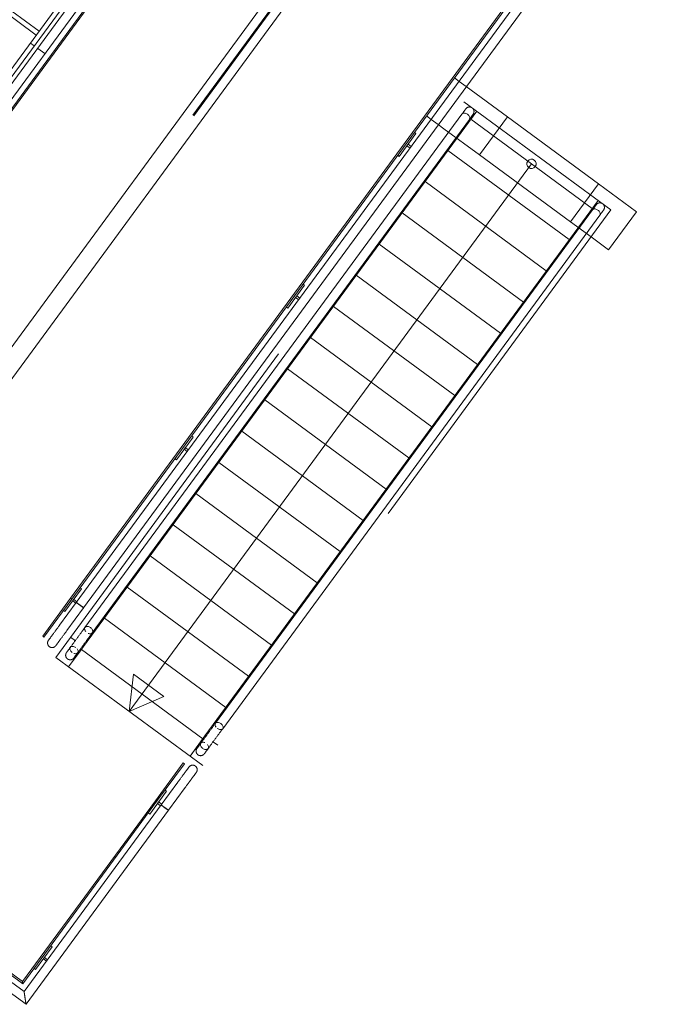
# Model space of a CAD drawing. Header units: metres. Extents: x 135583 to 135939, y 457896 to 458258.
# Tile 69 of 256: x 135667.82 to 135671.2, y 458014.54 to 458019.77. Entities that reach past the tile are written whole.
import ezdxf

# ---------------------------------------------------------------- set-up
doc = ezdxf.new("R2010")
doc.units = ezdxf.units.M
doc.linetypes.add('Hidden', pattern=[4, 2, -2])
doc.layers.add('NIEUWE INSTALLATIE', color=250, linetype='Continuous', lineweight=0)

msp = doc.modelspace()

# ---------------------------------------------------------------- linework, layer by layer
at = {"layer": 'NIEUWE INSTALLATIE'}
for p, q in [((135665.4757, 458016.38), (135674.9488, 458029.2742)), ((135665.4962, 458016.3649), (135674.9693, 458029.2591)), ((135674.8683, 458029.0851), (135665.4672, 458016.289)), ((135665.5348, 458016.2993), (135674.9073, 458029.0565)), ((135676.3756, 458027.9777), (135668.0866, 458016.6953)), ((135668.0931, 458016.6906), (135676.3821, 458027.973)), ((135676.4063, 458027.9552), (135668.1173, 458016.6728)), ((135668.1562, 458016.6442), (135676.4452, 458027.9266)), ((135666.3304, 458016.0647), (135669.9971, 458021.0556)), ((135666.411, 458016.0055), (135670.0777, 458020.9964)), ((135667.9195, 458019.7063), (135667.5978, 458019.9426)), ((135668.2346, 458019.9233), (135667.5667, 458019.0143)), ((135667.5732, 458019.0096), (135668.241, 458019.9186)), ((135667.9044, 458019.6858), (135667.5827, 458019.9221)), ((135670.1263, 458019.4581), (135670.1517, 458019.4395)), ((135670.1263, 458019.4581), (135670.1517, 458019.4395)), ((135670.1888, 458019.4122), (135670.4084, 458019.2509)), ((135670.1888, 458019.4122), (135670.4084, 458019.2509)), ((135670.2449, 458019.2817), (135668.1557, 458016.438)), ((135670.1663, 458019.2662), (135668.1634, 458016.54)), ((135670.0036, 458019.238), (135669.9783, 458019.2566)), ((135670.0036, 458019.238), (135669.9783, 458019.2566)), ((135668.2024, 458016.5114), (135670.2058, 458019.2383)), ((135670.071, 458019.1885), (135670.0408, 458019.2107)), ((135670.071, 458019.1885), (135670.0408, 458019.2107)), ((135670.8582, 458018.7653), (135670.2135, 458019.2389)), ((135670.3344, 458019.1501), (135670.4084, 458019.2509)), ((135670.3344, 458019.1501), (135670.4084, 458019.2509)), ((135670.4084, 458019.2509), (135670.8919, 458018.8956)), ((135670.4084, 458019.2509), (135670.8919, 458018.8956)), ((135669.9218, 458019.1628), (135669.833, 458019.0419)), ((135669.9137, 458019.1687), (135669.9218, 458019.1628)), ((135669.8744, 458019.0983), (135669.8803, 458019.1063)), ((135669.891, 458019.0861), (135669.8744, 458019.0983)), ((135669.8803, 458019.1063), (135669.8969, 458019.0942)), ((135669.833, 458019.0419), (135669.8249, 458019.0478)), ((135670.7365, 458018.5996), (135670.0918, 458019.0733)), ((135670.5359, 458019.0021), (135668.3988, 458016.0933)), ((135670.6148, 458018.434), (135669.9701, 458018.9076)), ((135670.8919, 458018.8956), (135670.8179, 458018.7949)), ((135670.8919, 458018.8956), (135670.8179, 458018.7949)), ((135670.8919, 458018.8956), (135671.0934, 458018.7476)), ((135670.8919, 458018.8956), (135671.0934, 458018.7476)), ((135668.8004, 458015.9643), (135670.8896, 458018.808)), ((135670.8596, 458018.7574), (135668.8568, 458016.0312)), ((135670.4931, 458018.2683), (135669.8484, 458018.742)), ((135671.0934, 458018.7476), (135670.9454, 458018.5461)), ((135671.0934, 458018.7476), (135670.9454, 458018.5461)), ((135668.8952, 458016.0019), (135670.8986, 458018.7288)), ((135670.3714, 458018.1027), (135669.7267, 458018.5763)), ((135670.9454, 458018.5461), (135670.8527, 458018.6142)), ((135670.9454, 458018.5461), (135670.8527, 458018.6142)), ((135670.2497, 458017.937), (135669.605, 458018.4107)), ((135669.3297, 458018.3569), (135669.2409, 458018.236)), ((135669.3217, 458018.3628), (135669.3297, 458018.3569)), ((135669.2823, 458018.2924), (135669.2883, 458018.3005)), ((135669.2989, 458018.2802), (135669.2823, 458018.2924)), ((135669.2883, 458018.3005), (135669.3048, 458018.2883)), ((135669.2409, 458018.236), (135669.2328, 458018.2419)), ((135670.128, 458017.7714), (135669.4833, 458018.245)), ((135670.0063, 458017.6057), (135669.3616, 458018.0794)), ((135669.8846, 458017.4401), (135669.2399, 458017.9137)), ((135669.7629, 458017.2744), (135669.1182, 458017.7481)), ((135669.6412, 458017.1087), (135668.9965, 458017.5824)), ((135668.7376, 458017.551), (135668.6488, 458017.4301)), ((135668.7296, 458017.5569), (135668.7376, 458017.551)), ((135668.6903, 458017.4865), (135668.6962, 458017.4946)), ((135668.7068, 458017.4744), (135668.6903, 458017.4865)), ((135668.6962, 458017.4946), (135668.7127, 458017.4824)), ((135668.6488, 458017.4301), (135668.6408, 458017.436)), ((135669.5195, 458016.9431), (135668.8748, 458017.4167)), ((135669.3978, 458016.7774), (135668.7531, 458017.2511)), ((135669.2761, 458016.6118), (135668.6314, 458017.0854)), ((135669.1544, 458016.4461), (135668.5097, 458016.9198)), ((135668.1456, 458016.7451), (135668.0568, 458016.6242)), ((135668.1375, 458016.751), (135668.1456, 458016.7451)), ((135669.0327, 458016.2805), (135668.3879, 458016.7541)), ((135667.9386, 458016.4938), (135668.0867, 458016.6953)), ((135668.0931, 458016.6906), (135668.0866, 458016.6953)), ((135668.0867, 458016.6953), (135668.0931, 458016.6906)), ((135668.0931, 458016.6906), (135667.9451, 458016.4891)), ((135668.0285, 458016.5519), (135668.1173, 458016.6728)), ((135668.1562, 458016.6442), (135668.0674, 458016.5233)), ((135668.0982, 458016.6806), (135668.1041, 458016.6887)), ((135668.1147, 458016.6685), (135668.0982, 458016.6806)), ((135668.1041, 458016.6887), (135668.1207, 458016.6765)), ((135668.1229, 458016.6687), (135668.1199, 458016.6709)), ((135668.0568, 458016.6242), (135668.0487, 458016.6301)), ((135668.911, 458016.1148), (135668.2662, 458016.5885)), ((135668.0285, 458016.5519), (135668.0279, 458016.5511)), ((135667.9451, 458016.4891), (135667.9386, 458016.4938)), ((135668.0872, 458016.4883), (135668.1137, 458016.4688)), ((135668.2021, 458016.511), (135668.2023, 458016.5114)), ((135668.1557, 458016.438), (135668.0766, 458016.3304)), ((135668.1493, 458016.4426), (135668.1557, 458016.438)), ((135668.1445, 458016.4228), (135668.0766, 458016.3304)), ((135668.7893, 458015.9492), (135668.1445, 458016.4228)), ((135665.4672, 458016.289), (135667.85, 458014.5384)), ((135667.8397, 458014.6059), (135665.5348, 458016.2993)), ((135665.5768, 458016.3057), (135667.8333, 458014.6479)), ((135667.8315, 458014.6591), (135665.588, 458016.3074)), ((135668.3988, 458016.0933), (135668.4208, 458016.2921)), ((135668.5819, 458016.1737), (135668.4208, 458016.2921)), ((135668.3988, 458016.0933), (135668.5819, 458016.1737)), ((135668.8567, 458016.0312), (135668.8565, 458016.0309)), ((135668.7214, 458015.8568), (135668.8004, 458015.9643)), ((135668.808, 458015.9587), (135668.8004, 458015.9643)), ((135668.7214, 458015.8568), (135668.7893, 458015.9492)), ((135668.8689, 458015.914), (135668.8411, 458015.9344)), ((135668.5373, 458015.6197), (135668.6853, 458015.8212)), ((135668.6918, 458015.8164), (135668.5438, 458015.615)), ((135668.6853, 458015.8212), (135668.6918, 458015.8164)), ((135668.5679, 458015.5972), (135668.6567, 458015.7181)), ((135668.5962, 458015.6695), (135668.5074, 458015.5486)), ((135668.5882, 458015.6754), (135668.5962, 458015.6695)), ((135668.6957, 458015.6895), (135668.6069, 458015.5686)), ((135668.6957, 458015.6895), (135668.6963, 458015.6903)), ((135668.5373, 458015.6197), (135667.8315, 458014.6591)), ((135667.8333, 458014.6479), (135668.5437, 458015.615)), ((135668.568, 458015.5972), (135667.8397, 458014.6059)), ((135668.5373, 458015.6197), (135668.5437, 458015.615)), ((135668.5438, 458015.615), (135668.5373, 458015.6197)), ((135668.5489, 458015.605), (135668.5548, 458015.6131)), ((135668.5654, 458015.5929), (135668.5489, 458015.605)), ((135668.5548, 458015.6131), (135668.5713, 458015.6009)), ((135668.568, 458015.5972), (135668.5686, 458015.5967)), ((135667.85, 458014.5384), (135668.6069, 458015.5686)), ((135668.5074, 458015.5486), (135668.4993, 458015.5545)), ((135668.5737, 458015.593), (135668.5776, 458015.5901)), ((135668.5824, 458015.5866), (135668.6069, 458015.5686)), ((135668.5874, 458015.5829), (135668.5924, 458015.5792)), ((135667.9896, 458014.8438), (135667.9008, 458014.7229)), ((135667.9815, 458014.8497), (135667.9896, 458014.8438)), ((135667.9422, 458014.7793), (135667.9481, 458014.7874)), ((135667.9588, 458014.7672), (135667.9422, 458014.7793)), ((135667.9481, 458014.7874), (135667.9647, 458014.7752)), ((135667.9008, 458014.7229), (135667.8927, 458014.7288)), ((135667.8333, 458014.6479), (135667.8315, 458014.6591))]:
    msp.add_line(p, q, dxfattribs=at)
at = {"layer": 'NIEUWE INSTALLATIE', "linetype": 'Hidden'}
for p, q in [((135666.3684, 458016.0368), (135670.0351, 458021.0277)), ((135666.3729, 458016.0335), (135670.0396, 458021.0243)), ((135667.8736, 458019.6438), (135667.894, 458019.6288)), ((135667.8736, 458019.6438), (135667.894, 458019.6288)), ((135667.9122, 458019.6154), (135667.9492, 458019.5882)), ((135667.9122, 458019.6154), (135667.9492, 458019.5882)), ((135670.1517, 458019.4394), (135670.1888, 458019.4122)), ((135670.1517, 458019.4394), (135670.1888, 458019.4122)), ((135670.1517, 458019.4394), (135670.1888, 458019.4122)), ((135670.1517, 458019.4394), (135670.1888, 458019.4122)), ((135668.008, 458016.3805), (135670.1764, 458019.332)), ((135670.1764, 458019.332), (135670.9581, 458018.7577)), ((135670.0407, 458019.2108), (135670.0037, 458019.238)), ((135670.0407, 458019.2108), (135670.0037, 458019.238)), ((135670.0407, 458019.2108), (135670.0037, 458019.238)), ((135670.0407, 458019.2108), (135670.0037, 458019.238)), ((135670.2604, 458019.0494), (135670.071, 458019.1885)), ((135670.2604, 458019.0494), (135670.071, 458019.1885)), ((135670.2604, 458019.0494), (135670.071, 458019.1885)), ((135670.2604, 458019.0494), (135670.071, 458019.1885)), ((135670.2604, 458019.0494), (135670.3344, 458019.1501)), ((135670.2604, 458019.0494), (135670.3344, 458019.1501)), ((135670.2604, 458019.0494), (135670.3344, 458019.1501)), ((135670.2604, 458019.0494), (135670.3344, 458019.1501)), ((135670.7439, 458018.6942), (135670.2604, 458019.0494)), ((135670.7439, 458018.6942), (135670.2604, 458019.0494)), ((135670.7439, 458018.6942), (135670.2604, 458019.0494)), ((135670.7439, 458018.6942), (135670.2604, 458019.0494)), ((135670.8179, 458018.7949), (135670.7439, 458018.6942)), ((135670.8179, 458018.7949), (135670.7439, 458018.6942)), ((135670.8179, 458018.7949), (135670.7439, 458018.6942)), ((135670.8179, 458018.7949), (135670.7439, 458018.6942)), ((135670.9581, 458018.7577), (135668.7897, 458015.8062)), ((135670.8527, 458018.6143), (135670.7439, 458018.6942)), ((135670.8527, 458018.6143), (135670.7439, 458018.6942)), ((135670.8527, 458018.6143), (135670.7439, 458018.6942)), ((135670.8527, 458018.6143), (135670.7439, 458018.6942)), ((135668.7897, 458015.8062), (135668.008, 458016.3805))]:
    msp.add_line(p, q, dxfattribs=at)
at = {"layer": 'NIEUWE INSTALLATIE', "flags": 128}
for points in [[(135670.1869, 458019.2943), (135670.1869, 458019.2942), (135670.1868, 458019.294), (135670.1865, 458019.2937), (135670.1862, 458019.2932), (135670.1858, 458019.2927), (135670.1852, 458019.2919), (135670.1846, 458019.2911), (135670.1839, 458019.2902), (135670.1831, 458019.2891), (135670.1823, 458019.2879), (135670.1813, 458019.2866), (135670.1802, 458019.2852), (135670.1791, 458019.2836), (135670.1779, 458019.2819), (135670.1766, 458019.2802), (135670.1752, 458019.2783), (135670.1738, 458019.2763), (135670.1722, 458019.2743), (135670.1706, 458019.2721), (135670.169, 458019.2698), (135670.1673, 458019.2675), (135670.1666, 458019.2665)], [(135670.1832, 458019.2891), (135670.1838, 458019.29), (135670.1845, 458019.291), (135670.1851, 458019.2918), (135670.1857, 458019.2925), (135670.1861, 458019.2931), (135670.1865, 458019.2936), (135670.1867, 458019.294), (135670.1869, 458019.2942), (135670.1869, 458019.2943)], [(135670.1869, 458019.2943), (135670.1875, 458019.295), (135670.1881, 458019.2958), (135670.1888, 458019.2965), (135670.1895, 458019.2972), (135670.1902, 458019.2978), (135670.1909, 458019.2985), (135670.1916, 458019.2991), (135670.1924, 458019.2997), (135670.1932, 458019.3002), (135670.194, 458019.3007), (135670.1949, 458019.3012), (135670.1957, 458019.3016), (135670.1966, 458019.302), (135670.1975, 458019.3024), (135670.1984, 458019.3027), (135670.1993, 458019.303), (135670.2003, 458019.3033), (135670.2012, 458019.3035), (135670.2021, 458019.3037), (135670.2031, 458019.3039), (135670.2041, 458019.304), (135670.205, 458019.3041), (135670.206, 458019.3041), (135670.207, 458019.3041), (135670.2079, 458019.3041), (135670.2089, 458019.304), (135670.2098, 458019.3039), (135670.2108, 458019.3037), (135670.2117, 458019.3035), (135670.2127, 458019.3033), (135670.2136, 458019.303), (135670.2145, 458019.3027), (135670.2154, 458019.3024), (135670.2163, 458019.302), (135670.2172, 458019.3016), (135670.218, 458019.3011), (135670.2189, 458019.3006), (135670.2195, 458019.3003)], [(135670.2058, 458019.2383), (135670.2073, 458019.2403), (135670.209, 458019.2426), (135670.2106, 458019.2449), (135670.2121, 458019.247), (135670.2136, 458019.249), (135670.215, 458019.2509), (135670.2163, 458019.2527), (135670.2176, 458019.2544), (135670.2188, 458019.256), (135670.2198, 458019.2575), (135670.2208, 458019.2588), (135670.2217, 458019.2601), (135670.2226, 458019.2612), (135670.2233, 458019.2622), (135670.2239, 458019.2631), (135670.2245, 458019.2638), (135670.225, 458019.2644), (135670.2253, 458019.2649), (135670.2256, 458019.2653), (135670.2258, 458019.2655), (135670.2259, 458019.2657)], [(135670.2259, 458019.2657), (135670.2258, 458019.2656), (135670.2257, 458019.2654), (135670.2254, 458019.2651), (135670.2251, 458019.2646), (135670.2247, 458019.2641), (135670.2242, 458019.2634), (135670.2236, 458019.2625), (135670.2229, 458019.2616), (135670.2221, 458019.2605), (135670.2218, 458019.2601)], [(135670.2219, 458019.2985), (135670.2222, 458019.2982), (135670.2229, 458019.2976), (135670.2236, 458019.2969), (135670.2243, 458019.2962), (135670.2249, 458019.2955), (135670.2255, 458019.2947), (135670.2261, 458019.2939), (135670.2266, 458019.2931), (135670.2272, 458019.2923), (135670.2276, 458019.2915), (135670.2281, 458019.2906), (135670.2285, 458019.2897), (135670.2289, 458019.2889), (135670.2292, 458019.2879), (135670.2295, 458019.287), (135670.2298, 458019.2861), (135670.23, 458019.2852), (135670.2302, 458019.2842), (135670.2303, 458019.2833), (135670.2304, 458019.2823), (135670.2305, 458019.2813), (135670.2305, 458019.2804), (135670.2305, 458019.2794), (135670.2305, 458019.2784), (135670.2304, 458019.2775), (135670.2303, 458019.2765), (135670.2301, 458019.2756), (135670.23, 458019.2746), (135670.2297, 458019.2737), (135670.2295, 458019.2728), (135670.2291, 458019.2718), (135670.2288, 458019.2709), (135670.2284, 458019.27), (135670.228, 458019.2692), (135670.2276, 458019.2683), (135670.2271, 458019.2675), (135670.2266, 458019.2667), (135670.226, 458019.2659), (135670.2259, 458019.2657)], [(135670.88, 458018.7851), (135670.88, 458018.785), (135670.8798, 458018.7848), (135670.8796, 458018.7845), (135670.8792, 458018.784), (135670.8788, 458018.7835), (135670.8783, 458018.7828), (135670.8777, 458018.7819), (135670.877, 458018.781), (135670.8762, 458018.7799), (135670.8753, 458018.7787), (135670.8744, 458018.7774), (135670.8733, 458018.776), (135670.8722, 458018.7744), (135670.871, 458018.7728), (135670.8697, 458018.771), (135670.8683, 458018.7691), (135670.8668, 458018.7672), (135670.8653, 458018.7651), (135670.8637, 458018.7629), (135670.862, 458018.7606), (135670.8603, 458018.7583), (135670.8596, 458018.7574)], [(135670.8762, 458018.7799), (135670.8769, 458018.7808), (135670.8776, 458018.7818), (135670.8782, 458018.7826), (135670.8787, 458018.7834), (135670.8792, 458018.784), (135670.8795, 458018.7844), (135670.8798, 458018.7848), (135670.8799, 458018.785), (135670.88, 458018.7851)], [(135670.88, 458018.7851), (135670.8806, 458018.7858), (135670.8812, 458018.7866), (135670.8819, 458018.7873), (135670.8825, 458018.788), (135670.8832, 458018.7887), (135670.884, 458018.7893), (135670.8847, 458018.7899), (135670.8855, 458018.7905), (135670.8863, 458018.791), (135670.8871, 458018.7915), (135670.8879, 458018.792), (135670.8888, 458018.7924), (135670.8897, 458018.7929), (135670.8906, 458018.7932), (135670.8915, 458018.7936), (135670.8924, 458018.7939), (135670.8933, 458018.7941), (135670.8943, 458018.7944), (135670.8952, 458018.7946), (135670.8962, 458018.7947), (135670.8971, 458018.7948), (135670.8981, 458018.7949), (135670.899, 458018.7949), (135670.9, 458018.7949), (135670.901, 458018.7949), (135670.9019, 458018.7948), (135670.9029, 458018.7947), (135670.9039, 458018.7945), (135670.9048, 458018.7943), (135670.9057, 458018.7941), (135670.9067, 458018.7938), (135670.9076, 458018.7935), (135670.9085, 458018.7932), (135670.9094, 458018.7928), (135670.9102, 458018.7924), (135670.9111, 458018.7919), (135670.9119, 458018.7915), (135670.9125, 458018.7911)], [(135670.9149, 458018.7893), (135670.9153, 458018.789), (135670.916, 458018.7884), (135670.9167, 458018.7877), (135670.9173, 458018.787), (135670.918, 458018.7863), (135670.9186, 458018.7855), (135670.9192, 458018.7848), (135670.9197, 458018.784), (135670.9202, 458018.7831), (135670.9207, 458018.7823), (135670.9211, 458018.7814), (135670.9215, 458018.7806), (135670.9219, 458018.7797), (135670.9223, 458018.7788), (135670.9226, 458018.7779), (135670.9228, 458018.7769), (135670.923, 458018.776), (135670.9232, 458018.775), (135670.9234, 458018.7741), (135670.9235, 458018.7731), (135670.9236, 458018.7722), (135670.9236, 458018.7712), (135670.9236, 458018.7702), (135670.9236, 458018.7693), (135670.9235, 458018.7683), (135670.9234, 458018.7673), (135670.9232, 458018.7664), (135670.923, 458018.7654), (135670.9228, 458018.7645), (135670.9225, 458018.7636), (135670.9222, 458018.7627), (135670.9219, 458018.7618), (135670.9215, 458018.7609), (135670.9211, 458018.76), (135670.9206, 458018.7591), (135670.9201, 458018.7583), (135670.9196, 458018.7575), (135670.9191, 458018.7567), (135670.9189, 458018.7565)], [(135670.8597, 458018.7574), (135670.86, 458018.7579), (135670.8603, 458018.7582)], [(135670.8986, 458018.7288), (135670.9003, 458018.7312), (135670.902, 458018.7335), (135670.9036, 458018.7357), (135670.9052, 458018.7378), (135670.9067, 458018.7398), (135670.9081, 458018.7417), (135670.9094, 458018.7435), (135670.9107, 458018.7452), (135670.9118, 458018.7468), (135670.9129, 458018.7483), (135670.9139, 458018.7496), (135670.9148, 458018.7509), (135670.9156, 458018.752), (135670.9164, 458018.753), (135670.917, 458018.7539), (135670.9176, 458018.7546), (135670.918, 458018.7552), (135670.9184, 458018.7557), (135670.9187, 458018.7561), (135670.9188, 458018.7564), (135670.9189, 458018.7565)], [(135670.9189, 458018.7565), (135670.9189, 458018.7564), (135670.9187, 458018.7562), (135670.9185, 458018.7559), (135670.9182, 458018.7555), (135670.9177, 458018.7549), (135670.9172, 458018.7542), (135670.9166, 458018.7533), (135670.9159, 458018.7524), (135670.9151, 458018.7513), (135670.9148, 458018.7509)], [(135667.9693, 458016.4713), (135667.9693, 458016.4714), (135667.9695, 458016.4716), (135667.9697, 458016.4719), (135667.97, 458016.4724), (135667.9704, 458016.4729), (135667.971, 458016.4737), (135667.9716, 458016.4745), (135667.9723, 458016.4754), (135667.9731, 458016.4765), (135667.9739, 458016.4777), (135667.9749, 458016.479), (135667.976, 458016.4804), (135667.9771, 458016.482), (135667.9783, 458016.4837), (135667.9796, 458016.4854), (135667.981, 458016.4873), (135667.9824, 458016.4893), (135667.984, 458016.4913), (135667.9856, 458016.4935), (135667.9872, 458016.4958), (135667.989, 458016.4981), (135667.9907, 458016.5006), (135667.9926, 458016.5031), (135667.9945, 458016.5057), (135667.9965, 458016.5084), (135667.9985, 458016.5111), (135668.0006, 458016.5139), (135668.0027, 458016.5168), (135668.0048, 458016.5197), (135668.007, 458016.5227), (135668.0092, 458016.5258), (135668.0115, 458016.5288), (135668.0138, 458016.5319), (135668.0161, 458016.5351), (135668.0184, 458016.5382), (135668.0208, 458016.5414), (135668.0231, 458016.5446), (135668.0255, 458016.5478), (135668.0278, 458016.5511), (135668.0285, 458016.5519)], [(135668.1634, 458016.54), (135668.1616, 458016.5375), (135668.1597, 458016.535), (135668.1578, 458016.5323), (135668.1558, 458016.5296), (135668.1538, 458016.5269), (135668.1517, 458016.524), (135668.1496, 458016.5211), (135668.1474, 458016.5182), (135668.1452, 458016.5152), (135668.143, 458016.5121), (135668.1407, 458016.5091), (135668.1384, 458016.5059), (135668.1361, 458016.5028), (135668.1338, 458016.4996), (135668.1314, 458016.4964), (135668.1291, 458016.4932), (135668.1267, 458016.49), (135668.1243, 458016.4868), (135668.122, 458016.4835), (135668.1196, 458016.4803), (135668.1172, 458016.4771), (135668.1149, 458016.4739), (135668.1126, 458016.4708), (135668.1103, 458016.4676), (135668.108, 458016.4645), (135668.1057, 458016.4614), (135668.1035, 458016.4584), (135668.1013, 458016.4554), (135668.0991, 458016.4525), (135668.097, 458016.4496), (135668.0949, 458016.4468), (135668.0929, 458016.444), (135668.0909, 458016.4413), (135668.089, 458016.4387), (135668.0872, 458016.4362), (135668.0854, 458016.4337), (135668.0836, 458016.4313), (135668.0819, 458016.4291), (135668.0803, 458016.4269), (135668.0788, 458016.4248), (135668.0773, 458016.4228), (135668.0759, 458016.4209), (135668.0746, 458016.4191), (135668.0734, 458016.4174), (135668.0723, 458016.4159), (135668.0712, 458016.4144), (135668.0702, 458016.4131), (135668.0693, 458016.4119), (135668.0685, 458016.4108), (135668.0678, 458016.4098), (135668.0672, 458016.409), (135668.0666, 458016.4082), (135668.0662, 458016.4076), (135668.0659, 458016.4072), (135668.0656, 458016.4068), (135668.0654, 458016.4066), (135668.0654, 458016.4065)], [(135668.0674, 458016.5233), (135668.065, 458016.5201), (135668.0627, 458016.5169), (135668.0603, 458016.5137), (135668.058, 458016.5105), (135668.0556, 458016.5073), (135668.0533, 458016.5042), (135668.051, 458016.5011), (135668.0488, 458016.498), (135668.0465, 458016.4949), (135668.0443, 458016.4919), (135668.0422, 458016.489), (135668.0401, 458016.4861), (135668.038, 458016.4833), (135668.0359, 458016.4805), (135668.034, 458016.4778), (135668.032, 458016.4752), (135668.0302, 458016.4727), (135668.0284, 458016.4702), (135668.0266, 458016.4678), (135668.0249, 458016.4655), (135668.0233, 458016.4633), (135668.0218, 458016.4612), (135668.0203, 458016.4592), (135668.0189, 458016.4573), (135668.0176, 458016.4555), (135668.0163, 458016.4538), (135668.0152, 458016.4523), (135668.0141, 458016.4508), (135668.0131, 458016.4494), (135668.0122, 458016.4482), (135668.0114, 458016.4471), (135668.0107, 458016.4461), (135668.01, 458016.4453), (135668.0095, 458016.4445), (135668.0091, 458016.4439), (135668.0087, 458016.4434), (135668.0084, 458016.4431), (135668.0083, 458016.4428), (135668.0082, 458016.4427)], [(135668.1043, 458016.3779), (135668.1044, 458016.378), (135668.1045, 458016.3782), (135668.1047, 458016.3785), (135668.1051, 458016.379), (135668.1055, 458016.3795), (135668.106, 458016.3802), (135668.1066, 458016.3811), (135668.1073, 458016.382), (135668.1081, 458016.3831), (135668.109, 458016.3843), (135668.1099, 458016.3856), (135668.111, 458016.387), (135668.1121, 458016.3886), (135668.1133, 458016.3902), (135668.1146, 458016.392), (135668.116, 458016.3939), (135668.1175, 458016.3959), (135668.119, 458016.3979), (135668.1206, 458016.4001), (135668.1223, 458016.4024), (135668.124, 458016.4047), (135668.1258, 458016.4072), (135668.1276, 458016.4097), (135668.1296, 458016.4123), (135668.1315, 458016.415), (135668.1335, 458016.4177), (135668.1356, 458016.4205), (135668.1377, 458016.4234), (135668.1399, 458016.4263), (135668.1421, 458016.4293), (135668.1443, 458016.4323), (135668.1465, 458016.4354), (135668.1488, 458016.4385), (135668.1511, 458016.4417), (135668.1534, 458016.4448), (135668.1558, 458016.448), (135668.1581, 458016.4512), (135668.1605, 458016.4544), (135668.1629, 458016.4576), (135668.1652, 458016.4609), (135668.1676, 458016.4641), (135668.17, 458016.4673), (135668.1723, 458016.4705), (135668.1746, 458016.4737), (135668.177, 458016.4768), (135668.1793, 458016.48), (135668.1815, 458016.483), (135668.1838, 458016.4861), (135668.186, 458016.4891), (135668.1882, 458016.4921), (135668.1903, 458016.495), (135668.1924, 458016.4978), (135668.1944, 458016.5006), (135668.1964, 458016.5033), (135668.1984, 458016.5059), (135668.2002, 458016.5085), (135668.2021, 458016.511), (135668.2024, 458016.5114)], [(135667.9693, 458016.4713), (135667.9687, 458016.4706), (135667.9682, 458016.4697), (135667.9677, 458016.4689), (135667.9672, 458016.4681), (135667.9668, 458016.4672), (135667.9664, 458016.4663), (135667.9661, 458016.4654), (135667.9658, 458016.4645), (135667.9655, 458016.4636), (135667.9652, 458016.4626), (135667.965, 458016.4617), (135667.9649, 458016.4607), (135667.9647, 458016.4598), (135667.9646, 458016.4588), (135667.9646, 458016.4579), (135667.9646, 458016.4569), (135667.9646, 458016.4559), (135667.9647, 458016.455), (135667.9648, 458016.454), (135667.9649, 458016.453), (135667.9651, 458016.4521), (135667.9653, 458016.4512), (135667.9656, 458016.4502), (135667.9659, 458016.4493), (135667.9662, 458016.4484), (135667.9665, 458016.4475), (135667.9669, 458016.4466), (135667.9674, 458016.4458), (135667.9678, 458016.4449), (135667.9683, 458016.4441), (135667.9689, 458016.4433), (135667.9695, 458016.4425), (135667.97, 458016.4417), (135667.9707, 458016.441), (135667.9713, 458016.4403), (135667.972, 458016.4396), (135667.9727, 458016.439), (135667.9735, 458016.4383), (135667.9742, 458016.4377), (135667.9744, 458016.4376)], [(135667.973, 458016.4765), (135667.9725, 458016.4757), (135667.9718, 458016.4747), (135667.9711, 458016.4739), (135667.9706, 458016.4731), (135667.9701, 458016.4725), (135667.9698, 458016.472), (135667.9695, 458016.4717), (135667.9693, 458016.4714), (135667.9693, 458016.4713)], [(135667.9744, 458016.4376), (135667.9752, 458016.437), (135667.976, 458016.4365), (135667.9769, 458016.436), (135667.9777, 458016.4356), (135667.9786, 458016.4351), (135667.9795, 458016.4347), (135667.9804, 458016.4344), (135667.9813, 458016.4341), (135667.9822, 458016.4338), (135667.9831, 458016.4335), (135667.9841, 458016.4333), (135667.985, 458016.4332), (135667.986, 458016.433), (135667.987, 458016.433), (135667.9879, 458016.4329), (135667.9889, 458016.4329), (135667.9898, 458016.4329), (135667.9908, 458016.433), (135667.9918, 458016.4331), (135667.9927, 458016.4332), (135667.9937, 458016.4334), (135667.9946, 458016.4336), (135667.9956, 458016.4339), (135667.9965, 458016.4342), (135667.9974, 458016.4345), (135667.9983, 458016.4349), (135667.9992, 458016.4353), (135668, 458016.4357), (135668.0009, 458016.4362), (135668.0017, 458016.4367), (135668.0025, 458016.4372), (135668.0033, 458016.4378), (135668.004, 458016.4384), (135668.0048, 458016.439), (135668.0055, 458016.4396), (135668.0062, 458016.4403), (135668.0068, 458016.441), (135668.0074, 458016.4418), (135668.008, 458016.4425), (135668.0082, 458016.4427)], [(135668.0082, 458016.4427), (135668.0082, 458016.4428), (135668.0084, 458016.443), (135668.0086, 458016.4433), (135668.0089, 458016.4438), (135668.0094, 458016.4444), (135668.0099, 458016.4451), (135668.0105, 458016.4459), (135668.0112, 458016.4468), (135668.012, 458016.4479), (135668.0122, 458016.4482)], [(135668.0705, 458016.3728), (135668.0698, 458016.3734), (135668.069, 458016.374), (135668.0683, 458016.3746), (135668.0676, 458016.3753), (135668.067, 458016.376), (135668.0663, 458016.3767), (135668.0657, 458016.3775), (135668.0651, 458016.3783), (135668.0646, 458016.3791), (135668.0641, 458016.3799), (135668.0636, 458016.3807), (135668.0632, 458016.3816), (135668.0628, 458016.3824), (135668.0624, 458016.3833), (135668.0621, 458016.3842), (135668.0618, 458016.3852), (135668.0615, 458016.3861), (135668.0613, 458016.387), (135668.0611, 458016.388), (135668.0609, 458016.3889), (135668.0608, 458016.3899), (135668.0607, 458016.3908), (135668.0607, 458016.3918), (135668.0607, 458016.3928), (135668.0607, 458016.3937), (135668.0608, 458016.3947), (135668.0609, 458016.3957), (135668.0611, 458016.3966), (135668.0613, 458016.3976), (135668.0615, 458016.3985), (135668.0618, 458016.3994), (135668.0621, 458016.4003), (135668.0624, 458016.4012), (135668.0628, 458016.4021), (135668.0632, 458016.403), (135668.0637, 458016.4039), (135668.0642, 458016.4047), (135668.0647, 458016.4055), (135668.0652, 458016.4063), (135668.0654, 458016.4065)], [(135668.0654, 458016.4065), (135668.0654, 458016.4066), (135668.0656, 458016.4068), (135668.0658, 458016.4071), (135668.0661, 458016.4076), (135668.0666, 458016.4081), (135668.0671, 458016.4088), (135668.0677, 458016.4097), (135668.0684, 458016.4106), (135668.0692, 458016.4117), (135668.0693, 458016.4119)], [(135668.1081, 458016.3831), (135668.1076, 458016.3824), (135668.1069, 458016.3814), (135668.1062, 458016.3805), (135668.1057, 458016.3798), (135668.1052, 458016.3792), (135668.1048, 458016.3787), (135668.1046, 458016.3783), (135668.1044, 458016.3781), (135668.1043, 458016.3779)], [(135668.1043, 458016.3779), (135668.1037, 458016.3772), (135668.1031, 458016.3764), (135668.1025, 458016.3757), (135668.1018, 458016.375), (135668.1011, 458016.3743), (135668.1003, 458016.3737), (135668.0996, 458016.3731), (135668.0988, 458016.3725), (135668.098, 458016.372), (135668.0972, 458016.3715), (135668.0964, 458016.371), (135668.0955, 458016.3706), (135668.0946, 458016.3701), (135668.0937, 458016.3698), (135668.0928, 458016.3694), (135668.0919, 458016.3691), (135668.091, 458016.3689), (135668.09, 458016.3686), (135668.0891, 458016.3685), (135668.0881, 458016.3683), (135668.0872, 458016.3682), (135668.0862, 458016.3681), (135668.0853, 458016.3681), (135668.0843, 458016.3681), (135668.0833, 458016.3681), (135668.0824, 458016.3682), (135668.0814, 458016.3683), (135668.0805, 458016.3685), (135668.0795, 458016.3687), (135668.0786, 458016.3689), (135668.0776, 458016.3692), (135668.0767, 458016.3695), (135668.0758, 458016.3698), (135668.0749, 458016.3702), (135668.0741, 458016.3706), (135668.0732, 458016.3711), (135668.0724, 458016.3715), (135668.0716, 458016.3721), (135668.0708, 458016.3726), (135668.0705, 458016.3728)], [(135668.8565, 458016.0308), (135668.8547, 458016.0283), (135668.8528, 458016.0258), (135668.8509, 458016.0232), (135668.8489, 458016.0205), (135668.8468, 458016.0177), (135668.8448, 458016.0148), (135668.8426, 458016.012), (135668.8405, 458016.009), (135668.8383, 458016.006), (135668.836, 458016.003), (135668.8338, 458015.9999), (135668.8315, 458015.9968), (135668.8292, 458015.9936), (135668.8268, 458015.9904), (135668.8245, 458015.9872), (135668.8221, 458015.984), (135668.8198, 458015.9808), (135668.8174, 458015.9776), (135668.815, 458015.9744), (135668.8127, 458015.9712), (135668.8103, 458015.9679), (135668.808, 458015.9648), (135668.8056, 458015.9616), (135668.8033, 458015.9584), (135668.801, 458015.9553), (135668.7988, 458015.9523), (135668.7966, 458015.9492), (135668.7944, 458015.9462), (135668.7922, 458015.9433), (135668.7901, 458015.9404), (135668.788, 458015.9376), (135668.786, 458015.9348), (135668.784, 458015.9321), (135668.7821, 458015.9295), (135668.7802, 458015.927), (135668.7784, 458015.9245), (135668.7767, 458015.9222), (135668.775, 458015.9199), (135668.7734, 458015.9177), (135668.7719, 458015.9156), (135668.7704, 458015.9136), (135668.769, 458015.9117), (135668.7677, 458015.9099), (135668.7665, 458015.9083), (135668.7653, 458015.9067), (135668.7642, 458015.9052), (135668.7633, 458015.9039), (135668.7624, 458015.9027), (135668.7616, 458015.9016), (135668.7609, 458015.9006), (135668.7602, 458015.8998), (135668.7597, 458015.8991), (135668.7593, 458015.8985), (135668.7589, 458015.898), (135668.7587, 458015.8976), (135668.7585, 458015.8974), (135668.7584, 458015.8973)], [(135668.7974, 458015.8688), (135668.7974, 458015.8688), (135668.7976, 458015.869), (135668.7978, 458015.8693), (135668.7981, 458015.8698), (135668.7985, 458015.8704), (135668.7991, 458015.8711), (135668.7997, 458015.8719), (135668.8004, 458015.8728), (135668.8012, 458015.8739), (135668.802, 458015.8751), (135668.803, 458015.8764), (135668.8041, 458015.8779), (135668.8052, 458015.8794), (135668.8064, 458015.8811), (135668.8077, 458015.8828), (135668.8091, 458015.8847), (135668.8105, 458015.8867), (135668.8121, 458015.8888), (135668.8137, 458015.8909), (135668.8153, 458015.8932), (135668.8171, 458015.8955), (135668.8189, 458015.898), (135668.8207, 458015.9005), (135668.8226, 458015.9031), (135668.8246, 458015.9058), (135668.8266, 458015.9085), (135668.8287, 458015.9114), (135668.8308, 458015.9142), (135668.8329, 458015.9172), (135668.8351, 458015.9201), (135668.8373, 458015.9232), (135668.8396, 458015.9262), (135668.8419, 458015.9293), (135668.8442, 458015.9325), (135668.8465, 458015.9356), (135668.8489, 458015.9388), (135668.8512, 458015.942), (135668.8536, 458015.9452), (135668.8559, 458015.9485), (135668.8583, 458015.9517), (135668.8607, 458015.9549), (135668.863, 458015.9581), (135668.8654, 458015.9613), (135668.8677, 458015.9645), (135668.87, 458015.9676), (135668.8723, 458015.9708), (135668.8746, 458015.9739), (135668.8768, 458015.9769), (135668.879, 458015.9799), (135668.8812, 458015.9829), (135668.8833, 458015.9858), (135668.8854, 458015.9886), (135668.8875, 458015.9914), (135668.8895, 458015.9941), (135668.8914, 458015.9968), (135668.8933, 458015.9993), (135668.8951, 458016.0018)], [(135668.7636, 458015.8636), (135668.7628, 458015.8642), (135668.7621, 458015.8648), (135668.7614, 458015.8654), (135668.7607, 458015.8661), (135668.76, 458015.8668), (135668.7594, 458015.8675), (135668.7588, 458015.8683), (135668.7582, 458015.8691), (135668.7577, 458015.8699), (135668.7572, 458015.8707), (135668.7567, 458015.8715), (135668.7562, 458015.8724), (135668.7558, 458015.8733), (135668.7555, 458015.8742), (135668.7551, 458015.8751), (135668.7548, 458015.876), (135668.7545, 458015.8769), (135668.7543, 458015.8778), (135668.7541, 458015.8788), (135668.754, 458015.8797), (135668.7539, 458015.8807), (135668.7538, 458015.8817), (135668.7538, 458015.8826), (135668.7538, 458015.8836), (135668.7538, 458015.8846), (135668.7539, 458015.8855), (135668.754, 458015.8865), (135668.7542, 458015.8874), (135668.7544, 458015.8884), (135668.7546, 458015.8893), (135668.7549, 458015.8903), (135668.7552, 458015.8912), (135668.7555, 458015.8921), (135668.7559, 458015.893), (135668.7563, 458015.8938), (135668.7567, 458015.8947), (135668.7572, 458015.8955), (135668.7577, 458015.8963), (135668.7583, 458015.8971), (135668.7584, 458015.8973)], [(135668.7584, 458015.8973), (135668.7585, 458015.8974), (135668.7586, 458015.8976), (135668.7589, 458015.8979), (135668.7592, 458015.8984), (135668.7596, 458015.899), (135668.7601, 458015.8997), (135668.7607, 458015.9005), (135668.7614, 458015.9014), (135668.7622, 458015.9025), (135668.7624, 458015.9027)], [(135668.7974, 458015.8688), (135668.7968, 458015.868), (135668.7962, 458015.8672), (135668.7955, 458015.8665), (135668.7948, 458015.8658), (135668.7941, 458015.8652), (135668.7934, 458015.8645), (135668.7927, 458015.8639), (135668.7919, 458015.8634), (135668.7911, 458015.8628), (135668.7903, 458015.8623), (135668.7894, 458015.8618), (135668.7886, 458015.8614), (135668.7877, 458015.861), (135668.7868, 458015.8606), (135668.7859, 458015.8603), (135668.785, 458015.86), (135668.784, 458015.8597), (135668.7831, 458015.8595), (135668.7822, 458015.8593), (135668.7812, 458015.8591), (135668.7802, 458015.859), (135668.7793, 458015.8589), (135668.7783, 458015.8589), (135668.7774, 458015.8589), (135668.7764, 458015.8589), (135668.7754, 458015.859), (135668.7745, 458015.8591), (135668.7735, 458015.8593), (135668.7726, 458015.8595), (135668.7716, 458015.8597), (135668.7707, 458015.86), (135668.7698, 458015.8603), (135668.7689, 458015.8606), (135668.768, 458015.861), (135668.7671, 458015.8614), (135668.7663, 458015.8619), (135668.7654, 458015.8624), (135668.7646, 458015.8629), (135668.7638, 458015.8634), (135668.7636, 458015.8636)], [(135668.8011, 458015.8739), (135668.8007, 458015.8732), (135668.7999, 458015.8722), (135668.7993, 458015.8714), (135668.7987, 458015.8706), (135668.7983, 458015.87), (135668.7979, 458015.8695), (135668.7976, 458015.8691), (135668.7975, 458015.8689), (135668.7974, 458015.8688)], [(135668.7497, 458015.8038), (135668.7489, 458015.8044), (135668.7481, 458015.8049), (135668.7473, 458015.8054), (135668.7464, 458015.8059), (135668.7456, 458015.8063), (135668.7447, 458015.8067), (135668.7438, 458015.807), (135668.7429, 458015.8074), (135668.7419, 458015.8076), (135668.741, 458015.8079), (135668.7401, 458015.8081), (135668.7391, 458015.8082), (135668.7381, 458015.8084), (135668.7372, 458015.8085), (135668.7362, 458015.8085), (135668.7353, 458015.8085), (135668.7343, 458015.8085), (135668.7333, 458015.8084), (135668.7324, 458015.8083), (135668.7314, 458015.8082), (135668.7305, 458015.808), (135668.7295, 458015.8078), (135668.7286, 458015.8076), (135668.7277, 458015.8073), (135668.7268, 458015.8069), (135668.7259, 458015.8066), (135668.725, 458015.8062), (135668.7241, 458015.8057), (135668.7233, 458015.8053), (135668.7225, 458015.8048), (135668.7216, 458015.8042), (135668.7209, 458015.8037), (135668.7201, 458015.8031), (135668.7194, 458015.8024), (135668.7187, 458015.8018), (135668.718, 458015.8011), (135668.7173, 458015.8004), (135668.7167, 458015.7997), (135668.7161, 458015.7989), (135668.7159, 458015.7987)], [(135668.7549, 458015.7701), (135668.7554, 458015.7709), (135668.756, 458015.7717), (135668.7564, 458015.7725), (135668.7569, 458015.7734), (135668.7573, 458015.7742), (135668.7577, 458015.7751), (135668.7581, 458015.776), (135668.7584, 458015.7769), (135668.7587, 458015.7779), (135668.7589, 458015.7788), (135668.7591, 458015.7797), (135668.7593, 458015.7807), (135668.7594, 458015.7816), (135668.7595, 458015.7826), (135668.7595, 458015.7836), (135668.7596, 458015.7845), (135668.7595, 458015.7855), (135668.7595, 458015.7865), (135668.7594, 458015.7874), (135668.7592, 458015.7884), (135668.759, 458015.7893), (135668.7588, 458015.7903), (135668.7586, 458015.7912), (135668.7583, 458015.7921), (135668.758, 458015.793), (135668.7576, 458015.7939), (135668.7572, 458015.7948), (135668.7568, 458015.7957), (135668.7563, 458015.7965), (135668.7558, 458015.7973), (135668.7553, 458015.7981), (135668.7547, 458015.7989), (135668.7541, 458015.7997), (135668.7535, 458015.8004), (135668.7528, 458015.8011), (135668.7521, 458015.8018), (135668.7514, 458015.8025), (135668.7507, 458015.8031), (135668.7499, 458015.8037), (135668.7497, 458015.8038)], [(135668.6567, 458015.7181), (135668.6591, 458015.7213), (135668.6615, 458015.7245), (135668.6638, 458015.7277), (135668.6662, 458015.7309), (135668.6685, 458015.7341), (135668.6708, 458015.7373), (135668.6731, 458015.7404), (135668.6754, 458015.7434), (135668.6776, 458015.7465), (135668.6798, 458015.7495), (135668.682, 458015.7524), (135668.6841, 458015.7553), (135668.6862, 458015.7581), (135668.6882, 458015.7609), (135668.6902, 458015.7636), (135668.6921, 458015.7662), (135668.694, 458015.7688), (135668.6958, 458015.7712), (135668.6975, 458015.7736), (135668.6992, 458015.7759), (135668.7008, 458015.7781), (135668.7024, 458015.7802), (135668.7038, 458015.7822), (135668.7052, 458015.7841), (135668.7066, 458015.7859), (135668.7078, 458015.7876), (135668.709, 458015.7892), (135668.71, 458015.7906), (135668.711, 458015.792), (135668.7119, 458015.7932), (135668.7127, 458015.7943), (135668.7135, 458015.7953), (135668.7141, 458015.7962), (135668.7146, 458015.7969), (135668.7151, 458015.7975), (135668.7154, 458015.798), (135668.7157, 458015.7984), (135668.7159, 458015.7986), (135668.7159, 458015.7987)], [(135668.7549, 458015.7701), (135668.7548, 458015.77), (135668.7547, 458015.7698), (135668.7544, 458015.7695), (135668.7541, 458015.7691), (135668.7537, 458015.7685), (135668.7532, 458015.7678), (135668.7526, 458015.7669), (135668.7519, 458015.766), (135668.7511, 458015.7649), (135668.7502, 458015.7637), (135668.7492, 458015.7624), (135668.7482, 458015.761), (135668.747, 458015.7594), (135668.7458, 458015.7578), (135668.7445, 458015.756), (135668.7432, 458015.7541), (135668.7417, 458015.7522), (135668.7402, 458015.7501), (135668.7386, 458015.7479), (135668.7369, 458015.7456), (135668.7352, 458015.7433), (135668.7334, 458015.7408), (135668.7315, 458015.7383), (135668.7296, 458015.7357), (135668.7277, 458015.733), (135668.7256, 458015.7303), (135668.7236, 458015.7275), (135668.7215, 458015.7246), (135668.7193, 458015.7217), (135668.7171, 458015.7187), (135668.7149, 458015.7157), (135668.7126, 458015.7126), (135668.7104, 458015.7095), (135668.7081, 458015.7064), (135668.7057, 458015.7032), (135668.7034, 458015.7), (135668.701, 458015.6968), (135668.6987, 458015.6936), (135668.6963, 458015.6904), (135668.6957, 458015.6895)], [(135668.7159, 458015.7987), (135668.7159, 458015.7986), (135668.7158, 458015.7984), (135668.7155, 458015.7981), (135668.7152, 458015.7977), (135668.7148, 458015.7971), (135668.7142, 458015.7964), (135668.7136, 458015.7955), (135668.7129, 458015.7946), (135668.7122, 458015.7935), (135668.7119, 458015.7932)], [(135668.7511, 458015.7649), (135668.7517, 458015.7657), (135668.7524, 458015.7667), (135668.753, 458015.7676), (135668.7536, 458015.7683), (135668.754, 458015.7689), (135668.7544, 458015.7694), (135668.7546, 458015.7698), (135668.7548, 458015.77), (135668.7549, 458015.7701)]]:
    msp.add_lwpolyline(points, dxfattribs=at)
at = {"layer": 'NIEUWE INSTALLATIE'}
msp.add_ellipse((135670.5359, 458019.0021), major_axis=(-0.0148, -0.0201), ratio=1, dxfattribs=at)
at = {"layer": 'NIEUWE INSTALLATIE', "extrusion": (0, 0, -1)}
for centre, major_axis, ratio, start_param, end_param in [((135668.1367, 458016.6585), (0.0133, -0.0202), 1, 2.577116, 2.712123), ((135668.1367, 458016.6585), (0.0195, -0.0143), 0.000001, 0, 3.926991), ((135668.1367, 458016.6585), (0.0195, -0.0143), 0.000001, 0, 5.063268), ((135668.1367, 458016.6585), (0.0195, -0.0143), 0.000001, 5.067619, 5.327869), ((135668.1367, 458016.6585), (0.0195, -0.0143), 0.000001, 5.331155, 5.497787), ((135668.1367, 458016.6585), (-0.0195, 0.0143), 0.000001, 2.490222, 2.617994), ((135668.5874, 458015.5829), (-0.0195, 0.0143), 0.000001, 4.072259, 10.205354), ((135668.5874, 458015.5829), (-0.0195, 0.0143), 0.000001, 4.539184, 10.467936), ((135668.5874, 458015.5829), (-0.0082, -0.0227), 1, 2.049606, 2.067769), ((135668.5874, 458015.5829), (0.0195, -0.0143), 0.000001, 3.926991, 6.283185), ((135668.5874, 458015.5829), (-0.0195, 0.0143), 0.000001, 1.836215, 2.308761)]:
    msp.add_ellipse(centre, major_axis=major_axis, ratio=ratio, start_param=start_param, end_param=end_param, dxfattribs=at)
at = {"layer": 'NIEUWE INSTALLATIE'}
for centre, major_axis, start_param, end_param in [((135668.1368, 458016.6585), (-0.0195, 0.0143), 0.916259, 6.544985), ((135668.1368, 458016.6585), (-0.0195, 0.0143), 4.977808, 6.548604), ((135668.1368, 458016.6585), (-0.0195, 0.0143), 5.240027, 5.471467), ((135668.1368, 458016.6585), (0.0195, -0.0143), 0.785398, 1.824058), ((135668.5874, 458015.5829), (0.0195, -0.0143), 4.248741, 9.424778), ((135668.5874, 458015.5829), (0.0195, -0.0143), 3.998665, 4.094645)]:
    msp.add_ellipse(centre, major_axis=major_axis, ratio=0.000001, start_param=start_param, end_param=end_param, dxfattribs=at)
for points, knots in [([(135670.1957, 458019.2654), (135670.1932, 458019.2673), (135670.1876, 458019.2703), (135670.1789, 458019.2722), (135670.1714, 458019.271), (135670.1678, 458019.2683), (135670.1666, 458019.2665)], [0, 0, 0, 0, 0.125, 0.25, 0.375, 0.4999933, 0.4999933, 0.4999933, 0.4999933]), ([(135670.2055, 458019.238), (135670.2068, 458019.2397), (135670.2083, 458019.2439), (135670.2072, 458019.2514), (135670.2028, 458019.2591), (135670.1983, 458019.2635), (135670.1957, 458019.2654)], [0.5000067, 0.5000067, 0.5000067, 0.5000067, 0.625, 0.75, 0.875, 1, 1, 1, 1]), ([(135668.1926, 458016.5388), (135668.1948, 458016.5372), (135668.199, 458016.5333), (135668.2032, 458016.5266), (135668.205, 458016.5198), (135668.2042, 458016.5136), (135668.2008, 458016.509), (135668.1952, 458016.5064), (135668.1882, 458016.5061), (135668.1831, 458016.5074), (135668.1806, 458016.5084)], [0, 0, 0, 0, 0.1111111, 0.2222222, 0.3333333, 0.4444444, 0.5555556, 0.6666667, 0.7777778, 0.8870222, 0.8870222, 0.8870222, 0.8870222]), ([(135668.0955, 458016.4068), (135668.093, 458016.4087), (135668.0884, 458016.4131), (135668.0841, 458016.4208), (135668.083, 458016.4283), (135668.0845, 458016.4325), (135668.0857, 458016.4342)], [0, 0, 0, 0, 0.125, 0.25, 0.375, 0.4999933, 0.4999933, 0.4999933, 0.4999933]), ([(135668.1247, 458016.4056), (135668.1234, 458016.4039), (135668.1198, 458016.4012), (135668.1124, 458016.4001), (135668.1065, 458016.401), (135668.1037, 458016.4023)], [0.5000067, 0.5000067, 0.5000067, 0.5000067, 0.625, 0.75, 0.875, 0.875, 0.875, 0.875]), ([(135668.8856, 458016.0297), (135668.8831, 458016.0315), (135668.8775, 458016.0346), (135668.8688, 458016.0364), (135668.8613, 458016.0352), (135668.8578, 458016.0325), (135668.8565, 458016.0308)], [-1, -1, -1, -1, -0.875, -0.75, -0.625, -0.5000067, -0.5000067, -0.5000067, -0.5000067]), ([(135668.8954, 458016.0022), (135668.8967, 458016.0039), (135668.8982, 458016.0081), (135668.8971, 458016.0157), (135668.8928, 458016.0234), (135668.8882, 458016.0278), (135668.8856, 458016.0297)], [-0.4999933, -0.4999933, -0.4999933, -0.4999933, -0.375, -0.25, -0.125, 0, 0, 0, 0]), ([(135667.85, 458014.5384), (135667.85, 458014.5384), (135667.8499, 458014.539), (135667.8496, 458014.5409), (135667.8493, 458014.5428), (135667.849, 458014.5449), (135667.8487, 458014.5468), (135667.8484, 458014.5488), (135667.848, 458014.5515), (135667.8475, 458014.5546), (135667.8471, 458014.5572), (135667.8468, 458014.5592), (135667.8465, 458014.5613), (135667.8462, 458014.5634), (135667.8459, 458014.5656), (135667.8455, 458014.5677), (135667.8452, 458014.5699), (135667.8448, 458014.5722), (135667.8445, 458014.5744), (135667.8442, 458014.5766), (135667.8438, 458014.5787), (135667.8435, 458014.5809), (135667.8432, 458014.583), (135667.8429, 458014.5851), (135667.8426, 458014.5871), (135667.8423, 458014.589), (135667.842, 458014.5909), (135667.8416, 458014.5933), (135667.8413, 458014.5955), (135667.841, 458014.5975), (135667.8407, 458014.5994), (135667.8404, 458014.6015), (135667.8401, 458014.6034), (135667.8398, 458014.6053), (135667.8397, 458014.6059), (135667.8397, 458014.6059)], [0, 0, 0, 0, 0.083333, 0.125, 0.166667, 0.208333, 0.229167, 0.25, 0.291667, 0.333333, 0.354167, 0.375, 0.395833, 0.416667, 0.4375, 0.458333, 0.479167, 0.5, 0.520833, 0.541667, 0.5625, 0.583333, 0.604167, 0.625, 0.645833, 0.666667, 0.6875, 0.708333, 0.75, 0.770833, 0.791667, 0.833333, 0.875, 0.916667, 1, 1, 1, 1])]:
    msp.add_open_spline(points, degree=3, knots=knots, dxfattribs=at)
for points in [[(135670.8583, 458018.7549), (135670.859, 458018.7567), (135670.8612, 458018.7598), (135670.8668, 458018.7624), (135670.8739, 458018.7627), (135670.8816, 458018.7607), (135670.8865, 458018.7579), (135670.8888, 458018.7562)], [(135670.8888, 458018.7562), (135670.891, 458018.7546), (135670.8952, 458018.7507), (135670.8994, 458018.744), (135670.9012, 458018.7371), (135670.9004, 458018.731), (135670.8981, 458018.7279), (135670.8966, 458018.7267)], [(135668.1152, 458016.6693), (135668.1158, 458016.6706), (135668.1165, 458016.6717), (135668.1173, 458016.6728)], [(135668.1562, 458016.6442), (135668.1554, 458016.6431), (135668.1545, 458016.6421), (135668.1535, 458016.6411)], [(135668.1672, 458016.5183), (135668.1654, 458016.5204), (135668.1626, 458016.5248), (135668.1608, 458016.5316), (135668.1616, 458016.5377), (135668.1651, 458016.5424), (135668.1706, 458016.545), (135668.1777, 458016.5454), (135668.1854, 458016.5433), (135668.1903, 458016.5405), (135668.1926, 458016.5388)], [(135668.0857, 458016.4342), (135668.087, 458016.436), (135668.0905, 458016.4386), (135668.0981, 458016.4398), (135668.1067, 458016.438), (135668.1123, 458016.4349), (135668.1148, 458016.433)], [(135668.1215, 458016.4266), (135668.1234, 458016.4242), (135668.1263, 458016.4191), (135668.1274, 458016.4115), (135668.1259, 458016.4074), (135668.1247, 458016.4056)], [(135668.8565, 458016.0308), (135668.8552, 458016.0291), (135668.8537, 458016.0249), (135668.8549, 458016.0174), (135668.8576, 458016.0121), (135668.8596, 458016.0099)], [(135668.8663, 458016.0034), (135668.8689, 458016.0015), (135668.8745, 458015.9985), (135668.8831, 458015.9966), (135668.8906, 458015.9978), (135668.8942, 458016.0005), (135668.8954, 458016.0022)], [(135668.7886, 458015.8976), (135668.7863, 458015.8993), (135668.7822, 458015.9031), (135668.7779, 458015.9099), (135668.7761, 458015.9167), (135668.777, 458015.9228), (135668.7804, 458015.9275), (135668.786, 458015.9301), (135668.793, 458015.9304), (135668.7981, 458015.929), (135668.8007, 458015.928)], [(135668.814, 458015.9182), (135668.8157, 458015.9161), (135668.8186, 458015.9116), (135668.8204, 458015.9048), (135668.8195, 458015.8987), (135668.8161, 458015.8941), (135668.8105, 458015.8914), (135668.8035, 458015.8911), (135668.7958, 458015.8932), (135668.7909, 458015.8959), (135668.7886, 458015.8976)], [(135668.5706, 458015.6003), (135668.5696, 458015.5993), (135668.5687, 458015.5983), (135668.5679, 458015.5972)], [(135668.5698, 458015.5994), (135668.5702, 458015.5999), (135668.5706, 458015.6003), (135668.571, 458015.6007)], [(135668.6069, 458015.5686), (135668.6077, 458015.5697), (135668.6084, 458015.5709), (135668.609, 458015.5721)], [(135668.6092, 458015.5726), (135668.609, 458015.5721), (135668.6087, 458015.5716), (135668.6084, 458015.5711)]]:
    msp.add_open_spline(points, degree=3, dxfattribs=at)

doc.saveas('drawing.dxf')
